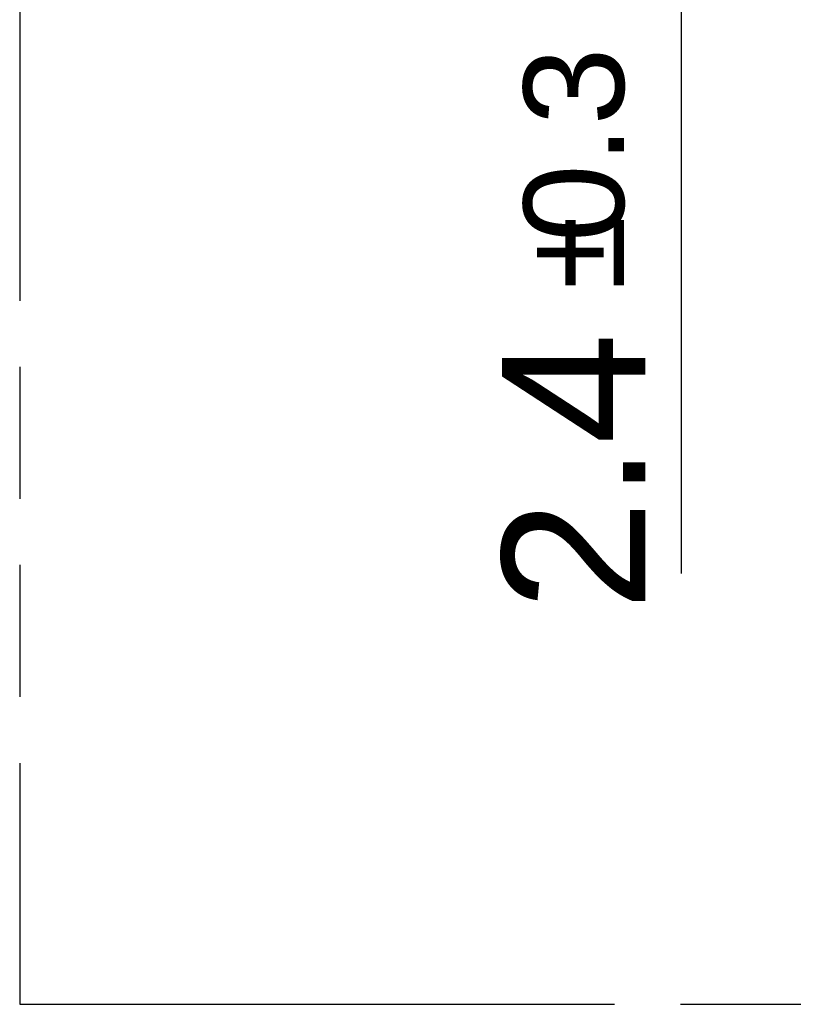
# Model space of a CAD drawing. Header units: millimetres. Extents: x 0 to 210, y 0 to 297.
# Tile 3 of 49: x 50 to 61, y 133 to 147. Entities that reach past the tile are written whole.
import ezdxf
from ezdxf.enums import TextEntityAlignment as Align

# ---------------------------------------------------------------- set-up
doc = ezdxf.new("R2010")
doc.units = ezdxf.units.MM
doc.header["$LTSCALE"] = 19.36
doc.linetypes.add('PHANTOM', pattern=[0.8, 0.45, -0.05, 0.1, -0.05, 0.1, -0.05])
doc.layers.get('0').update_dxf_attribs({"linetype": 'CONTINUOUS'})
doc.layers.add('DEFAULT_3', color=7, linetype='PHANTOM')
doc.layers.add('Z_DIM_2D', color=7, linetype='CONTINUOUS')
doc.styles.add('TEXTSTYLE_3', font='helveticaneueltw1g-ltcn.otf')
doc.styles.add('TEXTSTYLE_4', font='gdt', dxfattribs={"width": 0.7})
doc.dimstyles.new('DIMSTYLE_2', dxfattribs={"dimtxt": 2.1, "dimasz": 3.5, "dimexe": 1.5, "dimexo": 0, "dimgap": 0.525, "dimtad": 1, "dimlfac": 7.000007, "dimdsep": 46, "dimtxsty": 'TEXTSTYLE_3', "dimblk": '_FILLED', "dimblk1": '_FILLED', "dimblk2": '_FILLED', "dimcen": 0.09, "dimclrt": 5, "dimazin": 2, "dimtol": 1, "dimtp": 0.3, "dimtm": 0.3, "dimtfac": 1, "dimtofl": 0, "dimtmove": 0, "dimatfit": 3, "dimldrblk": '_FILLED', "dimfxl": 0, "dimtolj": 1, "dimarcsym": 0})

# ---------------------------------------------------------------- blocks, each defined once
blk = doc.blocks.new('*D13')
at = {"layer": 'Z_DIM_2D', "color": 2, "linetype": 'Continuous', "transparency": 16777216}
for p, q in [((62.204, 148.087), (58.321, 148.087)), ((59.821, 148.087), (59.821, 147.915)), ((59.821, 147.744), (59.821, 147.915)), ((59.821, 147.915), (59.821, 138.995)), ((63.846, 147.744), (58.321, 147.744))]:
    blk.add_line(p, q, dxfattribs=at)
at = {"layer": 'Z_DIM_2D', "color": 5, "linetype": 'Continuous', "transparency": 16777216}
for s, height, style, p in [('0.3', 1.47, 'TEXTSTYLE_3', (58.981, 146.704)), ('`', 1.47, 'TEXTSTYLE_4', (58.981, 144.236)), ('2.4', 2.1, 'TEXTSTYLE_3', (59.296, 142.521))]:
    blk.add_text(s, height=height, rotation=90, dxfattribs=dict(at, style=style)).set_placement(p, align=Align.RIGHT)
blk = doc.blocks.new('_FILLED')
at = {"color": 0, "linetype": 'ByBlock'}
blk.add_solid([(0, 0), (-1, 0.125), (-1, -0.125)], dxfattribs=at)
blk = doc.blocks.new('_NONE')

msp = doc.modelspace()

# ---------------------------------------------------------------- linework, layer by layer
at = {"layer": 'DEFAULT_3', "color": 91, "linetype": 'PHANTOM', "true_color": 0x80ff80}
for p, q in [((50.1286, 182.68), (50.1286, 132.68)), ((50.1286, 132.68), (150.1286, 132.68))]:
    msp.add_line(p, q, dxfattribs=at)

# ---------------------------------------------------------------- dimensions: what is measured, and where the dimension line sits
at = {"layer": 'Z_DIM_2D', "color": 2, "linetype": 'Continuous'}
dim = msp.add_linear_dim(base=(59.8212, 147.7437), p1=(62.2036, 148.0865), p2=(63.8464, 147.7437), angle=270, dimstyle='DIMSTYLE_2', override={"dimblk1": 'NONE', "dimblk2": 'NONE', "dimsah": 1}, dxfattribs=at)
dim.commit()
dim.dimension.update_dxf_attribs({"geometry": '*D13', "text_midpoint": (59.8212, 142.8493), "dimtype": 160})

doc.saveas('drawing.dxf')
